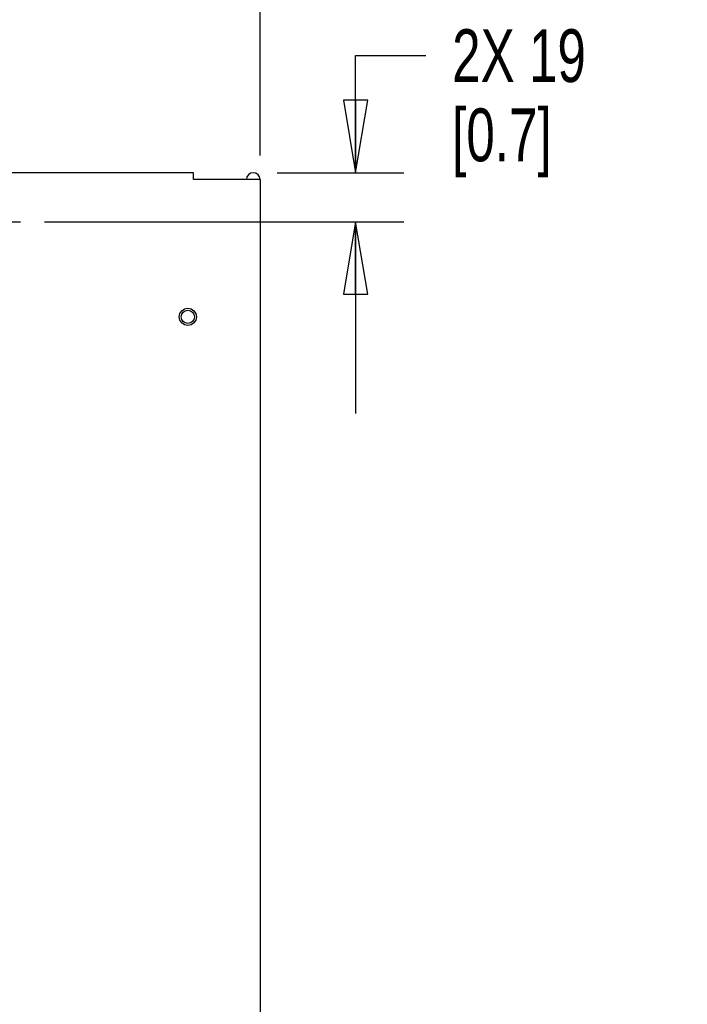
# Paper-space layout 'SUBMITTAL_E3H_2_1' of a CAD drawing. Header units: millimetres. Extents: x 0 to 841, y 0 to 594.
# Tile 26 of 45: x 371 to 415, y 463 to 528. Entities that reach past the tile are written whole.
import ezdxf

# ---------------------------------------------------------------- set-up
doc = ezdxf.new("R2010")
doc.units = ezdxf.units.MM
doc.header["$LTSCALE"] = 46.255
doc.linetypes.add('CENTER', pattern=[0.6, 0.375, -0.075, 0.075, -0.075])
doc.layers.get('0').update_dxf_attribs({"linetype": 'CONTINUOUS'})
doc.layers.add('002___PRT_ALL_AXES', color=7, linetype='CONTINUOUS')
doc.layers.add('DEFAULT_1', color=7, linetype='CENTER')
doc.styles.get("Standard").update_dxf_attribs({"font": 'txt', "width": 0.725})
doc.dimstyles.new('DIMSTYLE_1', dxfattribs={"dimtxt": 3.5, "dimasz": 4.8, "dimexe": 3.2, "dimexo": 1.6, "dimgap": 1.75, "dimtad": 0, "dimtih": 1, "dimtoh": 1, "dimdec": 1, "dimzin": 0, "dimdsep": 46, "dimtxsty": 'STANDARD', "dimblk": 'CLOSED', "dimblk1": 'CLOSED', "dimblk2": 'CLOSED', "dimcen": 0.09, "dimadec": 0, "dimazin": 0, "dimtp": 0.4, "dimtm": 0.4, "dimtfac": 1, "dimtdec": 1, "dimtofl": 0, "dimtmove": 0, "dimatfit": 3, "dimldrblk": 'CLOSED', "dimfxl": 1, "dimtolj": 1, "dimtzin": 0, "dimarcsym": 0})

# ---------------------------------------------------------------- blocks, each defined once
blk = doc.blocks.new('_CLOSED')
at = {"color": 0, "linetype": 'BYBLOCK'}
for p, q in [((0, 0), (-1, 0.167)), ((-1, 0.167), (-1, -0.167)), ((-1, -0.167), (0, 0)), ((-1, 0), (0, 0))]:
    blk.add_line(p, q, dxfattribs=at)
blk = doc.blocks.new('*D10')
at = {"color": 2, "linetype": 'CONTINUOUS'}
for p, q in [((368.902, 537.783), (368.902, 542.733)), ((386.595, 537.783), (386.595, 542.733)), ((368.902, 539.533), (356.202, 539.533)), ((386.595, 539.533), (397.946, 539.533)), ((368.902, 516.091), (368.902, 537.783)), ((386.595, 518.891), (386.595, 537.783))]:
    blk.add_line(p, q, dxfattribs=at)
at = {"color": 2, "linetype": 'CONTINUOUS', "xscale": 4.8, "yscale": 4.8, "zscale": 4.8}
blk.add_blockref('_CLOSED', (368.902, 539.533), dxfattribs=at)
at = {"color": 2, "linetype": 'CONTINUOUS', "xscale": 4.8, "yscale": 4.8, "zscale": 4.8, "rotation": 180}
blk.add_blockref('_CLOSED', (386.595, 539.533), dxfattribs=at)
at = {"color": 2, "linetype": 'CONTINUOUS', "insert": (399.696, 541.283), "char_height": 3.5, "width": 15.225, "attachment_point": 1, "line_spacing_factor": 0.9}
blk.add_mtext('2X 101\\P[4.0]', dxfattribs=at)
blk = doc.blocks.new('*D11')
at = {"color": 2, "linetype": 'CONTINUOUS'}
for p, q in [((392.929, 517.746), (392.929, 525.507)), ((392.929, 525.507), (397.579, 525.507)), ((387.74, 517.746), (396.129, 517.746)), ((372.308, 514.491), (396.129, 514.491)), ((392.929, 514.491), (392.929, 501.791))]:
    blk.add_line(p, q, dxfattribs=at)
at = {"color": 2, "linetype": 'CONTINUOUS', "xscale": 4.8, "yscale": 4.8, "zscale": 4.8}
for p, rotation in [((392.929, 517.746), 270), ((392.929, 514.491), 90)]:
    blk.add_blockref('_CLOSED', p, dxfattribs=dict(at, rotation=rotation))
at = {"color": 2, "linetype": 'CONTINUOUS', "insert": (399.329, 527.257), "char_height": 3.5, "width": 12.6875, "attachment_point": 1, "line_spacing_factor": 0.9}
blk.add_mtext('2X 19\\P[0.7]', dxfattribs=at)

psp = doc.layouts.new('SUBMITTAL_E3H_2_1')

# ---------------------------------------------------------------- linework, layer by layer
at = {"color": 3, "linetype": 'CONTINUOUS'}
for p, q in [((382.185, 517.746), (365.945, 517.746)), ((382.185, 517.291), (382.185, 517.746)), ((386.595, 517.291), (382.185, 517.291)), ((386.595, 517.291), (386.595, 241.666))]:
    psp.add_line(p, q, dxfattribs=at)
psp.add_circle((381.808, 508.191), 0.438, dxfattribs=at)
psp.add_arc((386.14, 517.291), 0.455, 0, 180, dxfattribs=at)
at = {"layer": '002___PRT_ALL_AXES', "color": 7, "linetype": 'CONTINUOUS'}
psp.add_circle((381.808, 508.191), 0.569, dxfattribs=at)
at = {"layer": 'DEFAULT_1', "color": 7, "linetype": 'CENTER'}
psp.add_line((367.096, 514.491), (370.708, 514.491), dxfattribs=at)

# ---------------------------------------------------------------- dimensions: what is measured, and where the dimension line sits
at = {"color": 2, "linetype": 'CONTINUOUS'}
for base, p1, p2, angle, text, picture, middle in [((368.902, 539.533), (386.595, 517.291), (368.902, 514.491), 180, '2X 101\\P[4.0]', '*D10', (407.309, 536.908)), ((392.929, 517.746), (370.708, 514.491), (386.14, 517.746), 90, '2X 19\\P[0.7]', '*D11', (405.672, 522.882))]:
    dim = psp.add_linear_dim(base=base, p1=p1, p2=p2, angle=angle, text=text, dimstyle='DIMSTYLE_1', dxfattribs=at)
    dim.commit()
    dim.dimension.update_dxf_attribs({"geometry": picture, "text_midpoint": middle, "dimtype": 160})

doc.saveas('drawing.dxf')
